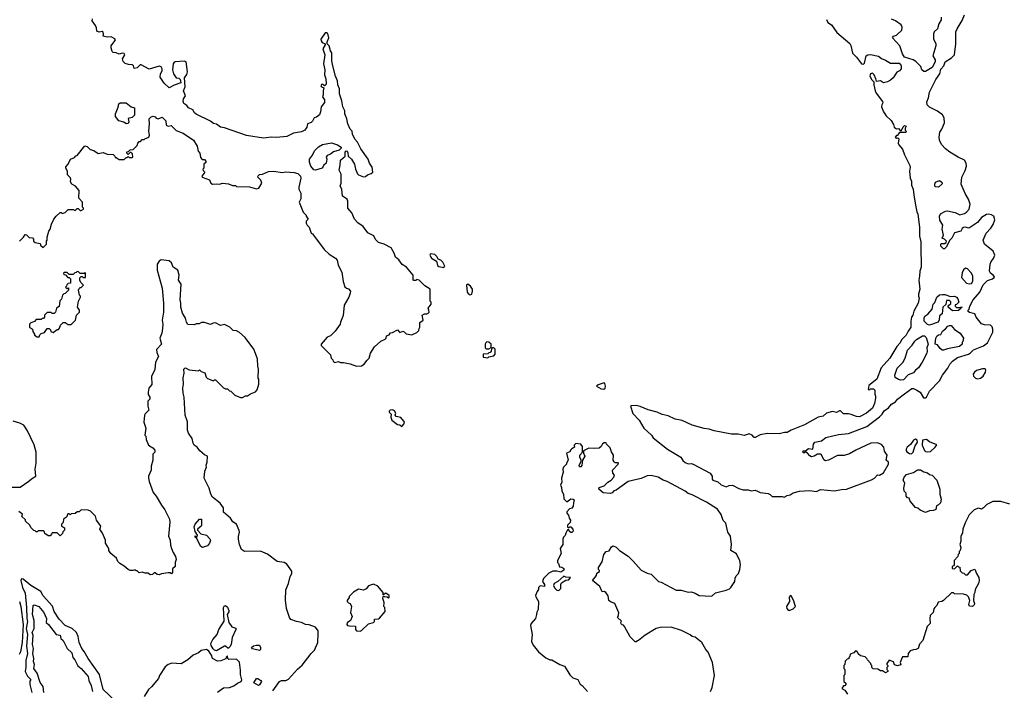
# Model space of a CAD drawing. Extents: x 1793424 to 1900092, y 321114 to 470632.
# Tile 135 of 256: x 1871672 to 1881501, y 370586 to 377287. Entities that reach past the tile are written whole.
import ezdxf

# ---------------------------------------------------------------- set-up
doc = ezdxf.new("R2010")
doc.units = 0

msp = doc.modelspace()

# ---------------------------------------------------------------- linework, layer by layer
at = {"layer": '0CON05XD'}
for points in [[(1872509.3, 377140.7), (1872503.6, 377163.6), (1872495, 377170), (1872465, 377164.2), (1872441.7, 377171.7), (1872437.3, 377207.3), (1872428.6, 377228.6), (1872393.8, 377275), (1872398, 377295)], [(1878145, 373328.8), (1878085, 373343.8), (1878035, 373366.2), (1877945, 373388.8), (1877865, 373423.3), (1877825, 373432.5), (1877775, 373430), (1877770, 373425), (1877791.7, 373351.7), (1877856.7, 373285), (1877903.3, 373205), (1877977.5, 373135), (1877995, 373107.5), (1878137.5, 372995), (1878273.3, 372915), (1878291.7, 372881.7), (1878313.9, 372863.9), (1878345, 372850), (1878375, 372852.5), (1878395, 372846.7), (1878565.8, 372755.8), (1878585.6, 372725.6), (1878585.5, 372695), (1878591.9, 372685), (1878640.9, 372670.9), (1878675, 372638.6), (1878725, 372618.6), (1878755, 372632), (1878786.4, 372636.4), (1878852.3, 372602.3), (1878895, 372591.2), (1878945, 372590), (1878975, 372580), (1879015, 372586.2), (1879035.9, 372575.9), (1879065, 372563.8), (1879145, 372552.5), (1879163.6, 372543.6), (1879185, 372522.5), (1879283.9, 372523.9), (1879305, 372516.7), (1879335, 372533.3), (1879365, 372538.8), (1879395, 372560), (1879455, 372576), (1879556.7, 372583.3), (1879625, 372571.9), (1879665, 372593.3), (1879805, 372578.8), (1879875, 372593.3), (1879925, 372596.7), (1880175, 372690), (1880205, 372706.7), (1880235, 372740), (1880255, 372736.2), (1880295, 372758), (1880343.8, 372845), (1880346.2, 372865), (1880322.5, 372885), (1880333.3, 372935), (1880306.7, 372975), (1880297, 373017), (1880275, 373042.5), (1880235, 373058.8), (1880170, 373055), (1880017.5, 372985), (1879955, 372948.8), (1879901.2, 372931.2), (1879835, 372932.5), (1879745, 372887.5), (1879715, 372880), (1879699.3, 372889.3), (1879675, 372940), (1879665, 372947.5), (1879635, 372946.7), (1879603.6, 372926.4), (1879575, 372920), (1879558.3, 372928.3), (1879535, 372957.5), (1879515, 372970), (1879505, 372960), (1879495, 372960), (1879490, 372965), (1879491.7, 372978.3), (1879515, 372980), (1879547, 373003), (1879590, 372995), (1879596.2, 373045), (1879610, 373065), (1879675, 373080), (1879718, 373112), (1879845, 373140.8), (1879945, 373152), (1880127.7, 373222.3), (1880255, 373320), (1880280.8, 373345), (1880302.4, 373377.6), (1880345, 373408), (1880374.5, 373445.5), (1880415, 373470), (1880435, 373494.4), (1880505, 373550), (1880578.3, 373601.7), (1880595, 373602.5), (1880627.5, 373585), (1880660, 373565), (1880695, 373510), (1880715, 373508), (1880725, 373516.7), (1880753.8, 373575), (1880855, 373680), (1880885.3, 373734.7), (1880938.5, 373805), (1880957.1, 373845), (1880985, 373874.2), (1881035, 373912.5), (1881145, 373946), (1881165, 373957.5), (1881195, 373989.2), (1881295, 374028.9), (1881332.1, 374057.9), (1881386.9, 374165), (1881388.1, 374195), (1881379.7, 374219.7), (1881364.1, 374234.1), (1881305, 374239.2), (1881275, 374248), (1881220, 374315), (1881208.3, 374348.3), (1881153, 374363), (1881141.7, 374371.7), (1881140, 374385), (1881150, 374395), (1881157.5, 374425), (1881191.7, 374488.3), (1881255.4, 374564.6), (1881291.1, 374638.9), (1881335, 374682), (1881385, 374696.7), (1881402.5, 374715), (1881395, 374732.5), (1881364.3, 374754.3), (1881352.5, 374775), (1881358.8, 374845), (1881369.5, 374870.5), (1881395, 374900), (1881405.8, 374935), (1881389.2, 374975), (1881305, 375044), (1881289.4, 375085), (1881321.5, 375155), (1881367.8, 375205), (1881389.8, 375240.2), (1881406.9, 375286.9), (1881396.2, 375325), (1881375, 375338), (1881345, 375344), (1881325, 375341.2), (1881275, 375310), (1881235, 375262), (1881155, 375208.8), (1881145, 375203.3), (1881115, 375213.3), (1881095, 375210), (1881080.7, 375199.3), (1881066.1, 375173.9), (1881005, 375156.7), (1880976.7, 375105), (1880957.5, 375085), (1880922.5, 375015), (1880905, 374997.5), (1880895, 374997.5), (1880867.5, 375025), (1880867.5, 375045), (1880875, 375052.5), (1880908, 375052), (1880920, 375060), (1880923.8, 375075), (1880905, 375093.8), (1880882.5, 375105), (1880893.3, 375135), (1880881.2, 375195), (1880886.7, 375235), (1880857.5, 375285), (1880853.3, 375325), (1880863.9, 375346.1), (1880915, 375373.3), (1880935, 375376.2), (1881009.3, 375359.3), (1881058.3, 375338.3), (1881105, 375350), (1881125.5, 375364.5), (1881149.2, 375395), (1881160.6, 375445), (1881142.2, 375495), (1881109.1, 375549.1), (1881072.2, 375645), (1881078.2, 375715), (1881111.2, 375778.8), (1881123.8, 375825), (1881121.2, 375855), (1881102.9, 375885), (1881039.2, 375915), (1880956.9, 375965), (1880915, 375997.1), (1880875, 376038.8), (1880854.4, 376085), (1880851.5, 376115), (1880857.1, 376165), (1880877.1, 376195), (1880903.5, 376255), (1880902.3, 376305), (1880885, 376337.8), (1880835, 376374.4), (1880755, 376412.9), (1880731.2, 376435), (1880726.7, 376465), (1880743.9, 376506.1), (1880755.8, 376564.2), (1880818.8, 376691.2), (1880856.2, 376745), (1880866.1, 376793.9), (1880896.7, 376825), (1880910, 376865), (1880973, 376907), (1881005, 376937.5), (1881017.5, 377045), (1881018.8, 377165), (1881029.2, 377195), (1881081.5, 377278.5), (1881104.4, 377335)], [(1879725, 377290), (1879740.7, 377260.7), (1879776.7, 377235), (1879828.3, 377158.3), (1879959.3, 377049.3), (1879969.3, 377029.3), (1879985, 376952.5), (1880025, 376912.5), (1880075, 376847.5), (1880095, 376842.5), (1880107, 376853), (1880122.5, 376925), (1880140, 376935), (1880165, 376938), (1880245, 376922), (1880275, 376898.8), (1880315, 376883.8), (1880365, 376853.8), (1880453, 376853), (1880465, 376842.5), (1880473, 376823), (1880472.5, 376795), (1880455, 376777.5), (1880427, 376763), (1880392.5, 376705), (1880366.1, 376683.9), (1880335, 376667.5), (1880295, 376657.5), (1880265, 376677.5), (1880225, 376670), (1880220, 376695), (1880203.3, 376735), (1880185, 376753.3), (1880164, 376746), (1880160, 376725), (1880175, 376690), (1880200, 376665), (1880200, 376635), (1880212, 376575), (1880222.3, 376552.3), (1880285, 376470), (1880287.5, 376455), (1880277.5, 376435), (1880276.7, 376415), (1880295, 376367.5), (1880323.3, 376325), (1880370.7, 376280.7), (1880395, 376240), (1880402.5, 376215), (1880415, 376202.5), (1880425, 376197.5), (1880445, 376200), (1880461.7, 376181.7), (1880475, 376180), (1880491.7, 376218.3), (1880505, 376230), (1880520, 376225), (1880510, 376205), (1880513, 376183), (1880520, 376175), (1880518.3, 376161.7), (1880455, 376160), (1880440, 376145), (1880438.3, 376131.7), (1880425, 376130), (1880413.3, 376115), (1880425, 376102.5), (1880438.3, 376108.3), (1880447, 376097), (1880442.5, 376055), (1880448.3, 376038.3), (1880485, 375992.5), (1880505, 375937.5), (1880559.3, 375829.3), (1880562.5, 375815), (1880553.3, 375775), (1880560, 375705), (1880573.3, 375675), (1880573.8, 375635), (1880593, 375593), (1880596.4, 375536.4), (1880614, 375435), (1880627.7, 375367.7), (1880638, 375345), (1880654, 375215), (1880654, 375125), (1880667.3, 375067.3), (1880668, 375025), (1880671.2, 374815), (1880658, 374775), (1880656.2, 374725), (1880646.4, 374683.6), (1880659.2, 374595), (1880643.9, 374543.9), (1880643.6, 374523.6), (1880652.5, 374505), (1880642.5, 374455), (1880596.7, 374375), (1880586.7, 374335), (1880573.8, 374315), (1880566.7, 374275), (1880566.7, 374215), (1880540, 374175), (1880522.5, 374135), (1880475, 374087.5), (1880460.7, 374059.3), (1880428, 374022), (1880360, 373905), (1880273, 373807), (1880227.5, 373695), (1880148.3, 373631.7), (1880141.7, 373591.7), (1880155, 373590), (1880165, 373600), (1880195, 373600), (1880207.5, 373585), (1880207.5, 373545), (1880216.4, 373526.4), (1880216.7, 373505), (1880207, 373453), (1880186, 373405), (1880125, 373354), (1880055, 373319.2), (1880025, 373320.8), (1879971.7, 373341.7), (1879945, 373350), (1879895, 373350), (1879867.5, 373377.5), (1879855, 373377.5), (1879825, 373362.5), (1879785, 373372.5), (1879725, 373355.8), (1879694.2, 373325.8), (1879644.4, 373315.6), (1879505, 373240), (1879374.1, 373185.9), (1879335, 373162.5), (1879307, 373163), (1879255, 373148.8), (1879133.6, 373153.6), (1879065, 373139.2), (1879015, 373112.5), (1879005, 373112.5), (1878985, 373136.7), (1878955, 373148), (1878905, 373134), (1878845, 373146.2), (1878776.4, 373146.4), (1878605, 373178.8), (1878555, 373196.7), (1878505, 373201.2), (1878385, 373236.2), (1878285, 373283.3), (1878215, 373296.2), (1878145, 373328.8)], [(1880871.7, 377311.7), (1880872.5, 377285), (1880846.7, 377245), (1880833.3, 377195), (1880802.5, 377165), (1880793.8, 377145), (1880793.8, 377095), (1880816.7, 377045), (1880816.7, 377025), (1880788.8, 376925), (1880812.5, 376885), (1880810, 376865), (1880781.7, 376808.3), (1880715, 376768.8), (1880699.3, 376770.7), (1880678.8, 376785), (1880668, 376818), (1880618.5, 376868.5), (1880591.2, 376885), (1880504.4, 376914.4), (1880485.3, 376945.3), (1880458.2, 377025), (1880383.8, 377105), (1880395, 377122.5), (1880425.8, 377134.2), (1880477.3, 377182.7), (1880483, 377213), (1880472.5, 377235), (1880416.5, 377276.5), (1880375, 377292.9)], [(1871670, 375075), (1871710, 375115), (1871725, 375140), (1871738.3, 375138.3), (1871765, 375110), (1871798.3, 375108.3), (1871810, 375095), (1871810, 375075), (1871825, 375060), (1871875, 375050), (1871880, 375035), (1871905, 375010), (1871940, 375045), (1871940, 375075), (1871947.5, 375085), (1871947.5, 375115), (1871963.3, 375175), (1871976.7, 375195), (1871987.5, 375245), (1872012.5, 375295), (1872035, 375322.5), (1872075, 375360), (1872085, 375360), (1872095, 375350), (1872107, 375353), (1872125, 375360), (1872155, 375390), (1872205, 375390), (1872225, 375380), (1872245, 375400), (1872255, 375400), (1872275, 375380), (1872285, 375380), (1872310, 375395), (1872310, 375405), (1872300, 375415), (1872300, 375465), (1872262.5, 375505), (1872265, 375580), (1872230, 375625), (1872192.5, 375645), (1872178.3, 375668.3), (1872182.5, 375695), (1872175, 375710), (1872148.3, 375738.3), (1872150, 375775), (1872132.5, 375805), (1872133, 375817), (1872157, 375843), (1872180, 375895), (1872218.3, 375911.7), (1872231.7, 375928.3), (1872245, 375930), (1872323, 376027), (1872345, 376020), (1872375, 375990), (1872411.7, 375981.7), (1872455, 375950), (1872505, 375960), (1872545, 375942.5), (1872605, 375940), (1872620, 375925), (1872625, 375910), (1872635, 375910), (1872665, 375890), (1872715, 375890), (1872735, 375910), (1872745, 375910), (1872755, 375920), (1872765, 375910), (1872795, 375910), (1872800, 375915), (1872798.3, 375948.3), (1872785, 375960), (1872775, 375960), (1872755, 375940), (1872740, 375955), (1872741.7, 375968.3), (1872758.3, 375971.7), (1872773, 375987), (1872805, 375990), (1872845, 376030), (1872850, 376055), (1872865, 376070), (1872878.3, 376071.7), (1872895, 376090), (1872915, 376090), (1872921.7, 376098.3), (1872960, 376115), (1872966.2, 376135), (1872960, 376175), (1872967.5, 376245), (1872963.3, 376295), (1872985, 376317.5), (1873005, 376322.5), (1873025, 376317.5), (1873034.2, 376304.2), (1873055, 376296.7), (1873095, 376312.5), (1873130, 376275), (1873135, 376232.5), (1873155, 376224.4), (1873185, 376230), (1873235, 376180), (1873302.5, 376155), (1873406.7, 376085), (1873442.5, 376025), (1873453.3, 375975), (1873470, 375955), (1873475, 375910), (1873491.7, 375891.7), (1873515, 375890), (1873530, 375875), (1873528.3, 375861.7), (1873510, 375845), (1873510, 375805), (1873500, 375795), (1873501.7, 375781.7), (1873520, 375765), (1873490, 375725), (1873492.5, 375715), (1873565, 375687.5), (1873580, 375655), (1873595, 375642.5), (1873635, 375647.5), (1873665, 375642.5), (1873695, 375652.5), (1873755, 375647.5), (1873795, 375630), (1873825, 375630), (1873835, 375620), (1873965, 375617.5), (1874035, 375596.7), (1874057.5, 375605), (1874087.5, 375655), (1874080, 375685), (1874050, 375715), (1874051.7, 375728.3), (1874065, 375740), (1874097, 375743), (1874155, 375770), (1874205, 375772.5), (1874295, 375760), (1874325, 375766), (1874411.7, 375761.7), (1874448.8, 375748.8), (1874473.3, 375725), (1874478.8, 375705), (1874458, 375615), (1874458.8, 375595), (1874476.7, 375555), (1874477, 375497), (1874462.5, 375465), (1874503, 375363), (1874530, 375335), (1874530, 375325), (1874550, 375295), (1874530, 375275), (1874530, 375255), (1874540, 375235), (1874560, 375215), (1874582.5, 375155), (1874596.4, 375146.4), (1874712.3, 374992.3), (1874762.5, 374945), (1874823.9, 374903.9), (1874840, 374885), (1874850, 374835), (1874886.7, 374765), (1874900.7, 374670.7), (1874918.3, 374618.3), (1874933, 374603), (1874955, 374596.7), (1874972.5, 374575), (1874970, 374555), (1874956.7, 374513.3), (1874910, 374435), (1874899.3, 374330.7), (1874873.6, 374266.4), (1874872.5, 374245), (1874822.5, 374175), (1874775, 374127.5), (1874740, 374115), (1874680, 374045), (1874681.7, 374031.7), (1874775, 373940), (1874780, 373905), (1874798.3, 373888.3), (1874800, 373875), (1874813, 373863), (1874855, 373872.5), (1874875, 373862.5), (1874905, 373862.5), (1874969.3, 373849.3), (1875034.1, 373824.1), (1875085, 373828), (1875110, 373845), (1875137, 373883), (1875162, 373905), (1875173.1, 373955), (1875215, 374020), (1875276.7, 374075), (1875320, 374095), (1875330, 374105), (1875335, 374127.5), (1875360, 374140), (1875375, 374156.7), (1875395, 374160), (1875445, 374187.5), (1875465, 374162.5), (1875495, 374173.8), (1875508.6, 374168.6), (1875528.3, 374148.3), (1875585, 374136.7), (1875635, 374160), (1875657, 374183), (1875658.3, 374201.7), (1875667.5, 374215), (1875665, 374260), (1875700, 374285), (1875690, 374335), (1875713, 374347), (1875735, 374347.5), (1875750, 374355), (1875760, 374365), (1875757.5, 374385), (1875750, 374405), (1875780, 374445), (1875780, 374465), (1875770, 374475), (1875770, 374595), (1875715, 374627.5), (1875660, 374685), (1875635, 374690), (1875625, 374680), (1875605, 374680), (1875600, 374685), (1875600, 374735), (1875533, 374813), (1875490.5, 374840.5), (1875457.7, 374887.7), (1875423.3, 374915), (1875410, 374955), (1875379.3, 375009.3), (1875310, 375045), (1875255, 375060), (1875225, 375092.5), (1875206.4, 375126.4), (1875148.3, 375158.3), (1875099.5, 375219.5), (1875046.1, 375256.1), (1875014.2, 375294.2), (1874987, 375357), (1874948.8, 375405), (1874948, 375475), (1874942.5, 375495), (1874893.8, 375523.8), (1874887.5, 375595), (1874870, 375625), (1874880, 375655), (1874882.5, 375745), (1874862.5, 375785), (1874872.5, 375835), (1874873.3, 375885), (1874920, 375925), (1874920, 375965), (1874931.7, 375978.3), (1874940, 375975), (1874946.4, 375956.4), (1874950, 375925), (1874983.3, 375895), (1875013.9, 375843.9), (1875022.5, 375795), (1875045, 375747.5), (1875055, 375737.5), (1875105, 375716.2), (1875125, 375722), (1875145, 375737.5), (1875179.7, 375750.3), (1875195.7, 375764.3), (1875188.8, 375815), (1875163.8, 375855), (1875152, 375895), (1875075.9, 375995.9), (1875042.5, 376065), (1875016.2, 376095), (1874993, 376143), (1874990, 376175), (1874972, 376195), (1874946.2, 376245), (1874937.1, 376295), (1874919.1, 376345), (1874916.9, 376375), (1874898.1, 376415), (1874888.9, 376475), (1874864.5, 376545), (1874863.1, 376595), (1874847.1, 376635), (1874844, 376675), (1874824.2, 376724.2), (1874798, 376825), (1874788.8, 376875), (1874786.7, 376955), (1874773.3, 376975), (1874762.5, 377025), (1874740, 377045), (1874740, 377065), (1874757.5, 377105), (1874752.5, 377135), (1874740, 377155), (1874720, 377155), (1874677, 377093), (1874680, 377075), (1874690.7, 377060.7), (1874720, 377045), (1874720, 377035), (1874697.5, 376995), (1874716.7, 376935), (1874706, 376845), (1874717.5, 376785), (1874713.3, 376735), (1874726.7, 376695), (1874730, 376645), (1874727.5, 376635), (1874715, 376627.5), (1874700, 376640), (1874685, 376640), (1874679.2, 376625), (1874685, 376616.2), (1874708, 376608), (1874700, 376575), (1874702.5, 376535), (1874693.3, 376515), (1874713.3, 376485), (1874715, 376460), (1874681.2, 376415), (1874676.2, 376365), (1874665, 376336.7), (1874635, 376313.3), (1874610, 376305), (1874596.1, 376273.9), (1874580.7, 376259.3), (1874543.6, 376246.4), (1874536.7, 376215), (1874518.8, 376185), (1874485, 376166), (1874405, 376152), (1874339.1, 376120.9), (1874235, 376110), (1874185, 376113.8), (1874105, 376104), (1873935, 376128.8), (1873716.4, 376206.4), (1873675, 376213.3), (1873635, 376242.5), (1873605, 376250), (1873575, 376273.3), (1873435, 376342.5), (1873417.5, 376355), (1873400, 376385), (1873357, 376407), (1873339.3, 376429.3), (1873310.7, 376450.7), (1873303.3, 376473.3), (1873307.5, 376495), (1873327.5, 376525), (1873306.7, 376575), (1873323.3, 376615), (1873316, 376705), (1873339.5, 376740.5), (1873346.2, 376765), (1873335, 376867.5), (1873315, 376872.5), (1873225, 376866.2), (1873215, 376862.5), (1873205, 376847.5), (1873196.7, 376785), (1873206.2, 376745), (1873235, 376707.5), (1873261.7, 376701.7), (1873275, 376690), (1873280, 376655), (1873215, 376633.3), (1873165, 376607.5), (1873115, 376652.5), (1873074.1, 376714.1), (1873076.2, 376745), (1873093, 376777), (1873093.3, 376795), (1873082.5, 376815), (1873065, 376822.5), (1872965, 376793.3), (1872885, 376837.5), (1872875, 376837.5), (1872845, 376806.7), (1872815, 376800), (1872807.5, 376825), (1872797, 376837), (1872758.3, 376838.3), (1872725, 376850), (1872705, 376870), (1872697.5, 376895), (1872720, 376935), (1872715, 376950), (1872695, 376952.5), (1872665, 376942.5), (1872635, 376957.5), (1872605, 376960), (1872595, 376970), (1872583.3, 377005), (1872583.3, 377025), (1872622.5, 377075), (1872627.5, 377085), (1872622.5, 377095), (1872586.4, 377116.4), (1872545, 377111.2), (1872505, 377123.3), (1872509.3, 377140.7)], [(1872735, 376247.5), (1872711.7, 376261.7), (1872660, 376275), (1872628.3, 376318.3), (1872626.7, 376345), (1872655.8, 376414.2), (1872662.9, 376447.1), (1872674.2, 376455.8), (1872735, 376456.2), (1872785, 376415.8), (1872816.2, 376406.2), (1872817, 376333), (1872795, 376310), (1872755, 376300), (1872762.5, 376265), (1872755, 376250), (1872735, 376247.5)], [(1874625, 375782.5), (1874607, 375787), (1874576.7, 375825), (1874566.2, 375865), (1874566.2, 375895), (1874595.5, 375934.5), (1874615, 375976.2), (1874655, 376016), (1874695, 376039.2), (1874785, 376056.2), (1874845, 376037.5), (1874880, 376015), (1874880, 376005), (1874860, 375985), (1874805, 375966.7), (1874776.1, 375943.9), (1874740.7, 375929.3), (1874732.5, 375915), (1874736.7, 375895), (1874732.5, 375855), (1874707.5, 375835), (1874690, 375805), (1874625, 375782.5)], [(1880845, 375613.3), (1880815, 375617.5), (1880807.5, 375625), (1880806.7, 375645), (1880815, 375662.5), (1880855, 375680), (1880877.5, 375665), (1880881.7, 375648.3), (1880845, 375613.3)], [(1875905, 374812.5), (1875917.5, 374825), (1875895.7, 374865.7), (1875875, 374883.8), (1875850, 374895), (1875835, 374922.5), (1875815, 374942.5), (1875771.7, 374948.3), (1875767.5, 374935), (1875782.5, 374905), (1875832.5, 374875), (1875841.9, 374831.9), (1875855, 374821.2), (1875905, 374812.5)], [(1874197.9, 370582.1), (1874265, 370673.8), (1874285, 370684.3), (1874330, 370685), (1874355, 370697.5), (1874445, 370797.5), (1874491.7, 370838.3), (1874582.5, 370955), (1874613.6, 370986.4), (1874647.5, 371065), (1874652.5, 371155), (1874651.7, 371181.7), (1874625, 371217.5), (1874561.7, 371241.7), (1874523.6, 371243.6), (1874485, 371262.5), (1874435, 371272.5), (1874380, 371295), (1874363.9, 371313.9), (1874334.2, 371405), (1874326.1, 371486.1), (1874329.2, 371590.8), (1874355, 371652.5), (1874371.2, 371725), (1874390, 371755), (1874388.3, 371778.3), (1874337.7, 371847.7), (1874312.5, 371862.5), (1874242.1, 371872.1), (1874145, 371947.1), (1874075, 371976.7), (1873916.1, 371973.9), (1873886, 371995), (1873866.7, 372045), (1873856.7, 372095), (1873856.4, 372123.6), (1873866.2, 372165), (1873863, 372183), (1873837.5, 372245), (1873800.7, 372270.7), (1873777.5, 372305), (1873707.5, 372365), (1873705, 372410), (1873673.3, 372455), (1873595, 372516.2), (1873580, 372545), (1873564, 372605), (1873514, 372705), (1873518.8, 372775), (1873536.7, 372815), (1873533.3, 372835), (1873542.5, 372865), (1873547.5, 372925), (1873515, 372940), (1873470.7, 372980.7), (1873445, 373017.5), (1873415, 373037.5), (1873403.8, 373055), (1873393.6, 373103.6), (1873357, 373157), (1873346.2, 373185), (1873348.3, 373268.3), (1873322, 373335), (1873313.3, 373515), (1873303.3, 373555), (1873300, 373605), (1873306.2, 373645), (1873302.1, 373707.9), (1873313.3, 373755), (1873310, 373795), (1873320, 373805), (1873327, 373807), (1873365, 373787.5), (1873455, 373780), (1873468.3, 373788.3), (1873481.7, 373771.7), (1873518.3, 373758.3), (1873532.5, 373715), (1873545, 373702.5), (1873605, 373680), (1873615, 373690), (1873625, 373690), (1873705, 373610), (1873725, 373600), (1873745, 373600), (1873765, 373580), (1873780, 373575), (1873820, 373535), (1873875, 373512.5), (1873897, 373513), (1873925, 373530), (1873945, 373530), (1873975, 373550), (1874025, 373570), (1874041.7, 373588.3), (1874057.5, 373645), (1874057.5, 373695), (1874052.5, 373705), (1874056.7, 373795), (1874047.5, 373825), (1874047, 373897), (1874010, 373995), (1873923, 374113), (1873865, 374162.5), (1873837, 374177), (1873803, 374183), (1873770, 374215), (1873715, 374240), (1873675, 374232.5), (1873625, 374257.5), (1873603.6, 374256.4), (1873575, 374242.5), (1873515, 374262.5), (1873485, 374262.5), (1873461.7, 374248.3), (1873433.3, 374246.7), (1873415, 374237.5), (1873351.7, 374241.7), (1873337.5, 374265), (1873326.7, 374305), (1873296.7, 374355), (1873278.8, 374415), (1873280, 374455), (1873272.3, 374487.7), (1873283, 374643), (1873257.5, 374685), (1873262.5, 374735), (1873250, 374785), (1873202.5, 374815), (1873188.3, 374858.3), (1873165, 374876.7), (1873083.9, 374886.1), (1873062.5, 374875), (1873043.3, 374845), (1873043.8, 374785), (1873094, 374605), (1873106.2, 374455), (1873108, 374365), (1873094, 374285), (1873100, 374245), (1873097.7, 374202.3), (1873090, 374155), (1873070, 374105), (1873086.2, 374045), (1873038.8, 373991.2), (1873040.9, 373960.9), (1873058.3, 373921.7), (1873026.2, 373865), (1873019.3, 373790.7), (1872988.3, 373721.7), (1872989.3, 373640.7), (1872960, 373605), (1872952.5, 373565), (1872953.6, 373543.6), (1872970, 373515), (1872970, 373495), (1872950, 373475), (1872950, 373425), (1872960, 373385), (1872925, 373350)], [(1871865, 374120), (1871871.7, 374138.3), (1871885, 374150), (1871918.3, 374161.7), (1871945, 374200), (1871965, 374200), (1871978.3, 374188.3), (1871981.7, 374171.7), (1872005, 374162.5), (1872045, 374190), (1872058.3, 374191.7), (1872070, 374205), (1872080, 374235), (1872105, 374260), (1872125, 374260), (1872155, 374240), (1872185, 374240), (1872230, 374285), (1872240, 374335), (1872270, 374365), (1872270, 374385), (1872250, 374415), (1872257.5, 374475), (1872280, 374515), (1872280, 374525), (1872270, 374535), (1872260, 374585), (1872265, 374600), (1872275, 374610), (1872285, 374610), (1872310, 374635), (1872281.7, 374661.7), (1872272.5, 374685), (1872272.5, 374707.5), (1872285, 374720), (1872295, 374720), (1872305, 374710), (1872328.3, 374711.7), (1872330, 374755), (1872325, 374760), (1872315, 374750), (1872275, 374750), (1872258.3, 374768.3), (1872245, 374770), (1872235, 374760), (1872221.7, 374758.3), (1872205, 374740), (1872165, 374740), (1872145, 374760), (1872115, 374760), (1872110, 374755), (1872111.7, 374741.7), (1872128.3, 374738.3), (1872151.7, 374711.7), (1872165, 374710), (1872178.3, 374698.3), (1872180, 374655), (1872155, 374650), (1872141.7, 374638.3), (1872140, 374625), (1872130, 374615), (1872145, 374600), (1872158.3, 374608.3), (1872160, 374585), (1872125, 374550), (1872111.7, 374548.3), (1872100, 374535), (1872090, 374495), (1872073, 374477), (1872067, 374423), (1872040, 374405), (1872030, 374365), (1872015, 374350), (1871995, 374350), (1871985, 374360), (1871945, 374360), (1871920, 374335), (1871920, 374315), (1871908.3, 374301.7), (1871895, 374300), (1871885, 374290), (1871835, 374290), (1871818.3, 374271.7), (1871781.7, 374258.3), (1871770, 374245), (1871770, 374215), (1871800, 374195), (1871803, 374173), (1871820, 374145), (1871820, 374135), (1871845, 374120), (1871865, 374120)], [(1881155, 374647.5), (1881175, 374652), (1881187.5, 374675), (1881186.4, 374726.4), (1881169.1, 374759.1), (1881135, 374797.5), (1881115, 374803.3), (1881095, 374786.7), (1881080.9, 374759.1), (1881075, 374712.5), (1881125, 374656), (1881155, 374647.5)], [(1876169.3, 374539.3), (1876185, 374543.3), (1876193.1, 374575), (1876191.1, 374595), (1876170.8, 374625), (1876144.2, 374645.8), (1876132.5, 374635), (1876140, 374565), (1876150, 374550), (1876169.3, 374539.3)], [(1880755, 374233.3), (1880735, 374242.5), (1880700, 374275), (1880700, 374305), (1880707.5, 374325), (1880737.5, 374345), (1880780, 374395), (1880790, 374445), (1880808.3, 374461.7), (1880827.5, 374515), (1880855, 374536.7), (1880885, 374542.5), (1880908.3, 374541.7), (1880965, 374522.5), (1881005, 374526), (1881022.5, 374515), (1881036.7, 374496.7), (1881047.5, 374465), (1881025, 374440), (1881011.7, 374438.3), (1881010, 374425), (1881025, 374410), (1881070, 374410), (1881075, 374420), (1881078.3, 374411.7), (1881070, 374410), (1881068.3, 374401.7), (1881045, 374380), (1880985, 374377.5), (1880940, 374415), (1880941.7, 374428.3), (1880968.3, 374451.7), (1880968.3, 374468.3), (1880955, 374480), (1880925, 374480), (1880918.3, 374441.7), (1880887.5, 374415), (1880882.5, 374347.5), (1880853, 374327), (1880851.7, 374288.3), (1880840, 374265), (1880755, 374233.3)], [(1880895, 373984.2), (1880882.5, 373985), (1880860.5, 374000.5), (1880835, 374040), (1880810, 374045), (1880817.5, 374105), (1880827.5, 374125), (1880845, 374140), (1880868.3, 374141.7), (1880883.6, 374176.4), (1880915, 374197.5), (1880937.5, 374225), (1880955, 374232.5), (1880971.7, 374231.7), (1881005, 374192.5), (1881060, 374155), (1881092.5, 374105), (1881087, 374073), (1881080, 374065), (1881080, 374045), (1881055, 374022.5), (1880935, 374000), (1880895, 373984.2)], [(1880465, 373686.2), (1880445, 373691.2), (1880411.7, 373711.7), (1880408.8, 373735), (1880431.2, 373805), (1880488.3, 373861.7), (1880511.2, 373905), (1880534.1, 373985.9), (1880582.5, 374035), (1880607.5, 374075), (1880625, 374092.5), (1880685, 374130), (1880705, 374127.5), (1880721.7, 374111.7), (1880741.2, 374045), (1880727, 374007), (1880731.2, 373975), (1880726.2, 373955), (1880682.5, 373865), (1880645, 373810), (1880614.1, 373785.9), (1880595, 373760), (1880542.7, 373737.3), (1880495, 373690), (1880465, 373686.2)], [(1876328.3, 373998.3), (1876355, 374000), (1876378.3, 374011.7), (1876380, 374045), (1876356.7, 374066.7), (1876335, 374067.5), (1876325, 374060), (1876320, 374045), (1876318.3, 374008.3), (1876328.3, 373998.3)], [(1876345, 373910), (1876355, 373920), (1876405, 373930), (1876420, 373945), (1876420, 373995), (1876405, 374010), (1876395, 374010), (1876381.7, 373998.3), (1876380, 373975), (1876368.3, 373961.7), (1876355, 373960), (1876345, 373950), (1876300, 373945), (1876300, 373915), (1876345, 373910)], [(1881235, 373698.8), (1881265, 373703.8), (1881290, 373725), (1881313.8, 373765), (1881316.7, 373786.7), (1881308.8, 373798.8), (1881285, 373798.8), (1881225, 373783.3), (1881203.3, 373765), (1881191.2, 373745), (1881193.3, 373725), (1881215, 373706.2), (1881235, 373698.8)], [(1877503.1, 373596.9), (1877515, 373603.8), (1877520.6, 373625), (1877513, 373653), (1877505, 373659.2), (1877445, 373640), (1877431.2, 373625), (1877475, 373600), (1877503.1, 373596.9)], [(1872925, 373350), (1872917.5, 373335), (1872912, 373265), (1872932.5, 373205), (1872922.5, 373135), (1872930, 373125), (1872933, 373093), (1872957, 373037), (1872999.3, 373009.3), (1873020, 372985), (1873020, 372965), (1873000, 372945), (1873000, 372885), (1872983.3, 372825), (1872982.5, 372785), (1872956.7, 372725), (1872957, 372707), (1872963.8, 372673.8), (1873005, 372562.5), (1873035, 372527.5), (1873086.7, 372435), (1873120.5, 372390.5), (1873166.7, 372295), (1873170, 372265), (1873158.8, 372125), (1873173.3, 372085), (1873177, 372037), (1873187.5, 372005), (1873202.5, 371965), (1873226.7, 371925), (1873232.5, 371895), (1873222.5, 371865), (1873222.5, 371825), (1873198.3, 371801.7), (1873197.5, 371765), (1873188.3, 371751.7), (1873175, 371760), (1873155, 371760), (1873088.3, 371751.7), (1873065, 371740), (1873043, 371743), (1873025, 371760), (1873015, 371760), (1872997, 371743), (1872975, 371740), (1872955, 371757.5), (1872925, 371757.5), (1872895, 371767.5), (1872865, 371760), (1872845, 371780), (1872835, 371780), (1872825, 371790), (1872805, 371782.5), (1872775, 371782.5), (1872753, 371793), (1872715, 371827.5), (1872670, 371855), (1872650, 371875), (1872636.4, 371906.4), (1872580, 371955), (1872562.5, 371985), (1872560, 372005), (1872527.5, 372055), (1872527.5, 372085), (1872496.7, 372155), (1872470, 372195), (1872478.3, 372211.7), (1872480, 372225), (1872440, 372285), (1872430, 372325), (1872380, 372375), (1872355, 372387.5), (1872285, 372390), (1872265, 372370), (1872245, 372370), (1872227, 372353), (1872185, 372350), (1872175, 372340), (1872165, 372350), (1872151.7, 372348.3), (1872140, 372315), (1872110, 372295), (1872107, 372263), (1872090, 372245), (1872090, 372225), (1872118.3, 372208.3), (1872120, 372185), (1872101.7, 372168.3), (1872098.3, 372151.7), (1872075, 372130), (1872045, 372160), (1871995, 372160), (1871990, 372145), (1871975, 372130), (1871955, 372130), (1871921.7, 372151.7), (1871918.3, 372168.3), (1871905, 372180), (1871855, 372180), (1871845, 372170), (1871835, 372170), (1871825, 372180), (1871811.7, 372181.7), (1871785, 372210), (1871769.3, 372239.3), (1871730, 372275), (1871728.3, 372288.3), (1871691.7, 372321.7), (1871700, 372345), (1871661.7, 372371.7)], [(1875485, 373222.5), (1875506.2, 373245), (1875512.5, 373265), (1875507.5, 373275), (1875475, 373312.5), (1875430.7, 373320.7), (1875420, 373335), (1875427.5, 373355), (1875415, 373380), (1875395, 373387.5), (1875370, 373385), (1875360, 373375), (1875360, 373365), (1875380, 373345), (1875377.5, 373315), (1875387.5, 373285), (1875445, 373242.5), (1875465, 373237.5), (1875485, 373222.5)], [(1871515, 372616.7), (1871675, 372617.5), (1871762.5, 372675), (1871789.3, 372700.7), (1871832.5, 372725), (1871827.5, 372795), (1871836.4, 372856.4), (1871836.7, 372965), (1871815, 373040), (1871748.3, 373178.3), (1871712.5, 373235), (1871672.5, 373255), (1871605, 373274.2)], [(1878567.5, 370575), (1878586.4, 370613.6), (1878607.5, 370735), (1878586.7, 370865), (1878546.1, 370966.1), (1878522.5, 370995), (1878482.5, 371065), (1878415, 371117.5), (1878385, 371122.5), (1878365, 371140), (1878280, 371185), (1878175, 371216.7), (1878065, 371212.5), (1878025, 371202.5), (1877915, 371137.5), (1877850, 371085), (1877838.3, 371081.7), (1877825, 371070), (1877815, 371070), (1877765, 371120), (1877710, 371225), (1877698.3, 371238.3), (1877685, 371240), (1877675, 371250), (1877672.5, 371265), (1877678.3, 371278.3), (1877640, 371315), (1877647, 371323), (1877651.7, 371361.7), (1877613, 371453), (1877569.3, 371469.3), (1877552.5, 371485), (1877545, 371530), (1877523, 371563), (1877505, 371572.5), (1877485, 371570), (1877462.5, 371625), (1877390, 371685), (1877430, 371735), (1877431.7, 371758.3), (1877460, 371775), (1877460, 371785), (1877450, 371795), (1877450, 371815), (1877485, 371870), (1877502.5, 371945), (1877525, 371972.5), (1877555, 371980), (1877580.7, 372019.3), (1877595, 372030), (1877625, 372017.5), (1877660, 371985), (1877745, 371927.5), (1877797.7, 371877.7), (1877875, 371787.5), (1877935, 371757.5), (1877977, 371747), (1878050, 371675), (1878077, 371667), (1878225, 371587.5), (1878275, 371587.5), (1878345, 371567.5), (1878375, 371570), (1878415, 371557.5), (1878455, 371533.3), (1878575, 371527.5), (1878585, 371530), (1878618.3, 371561.7), (1878725, 371587.5), (1878758.3, 371601.7), (1878770, 371615), (1878810, 371675), (1878813, 371707), (1878825, 371730), (1878847, 371753), (1878862.5, 371795), (1878866.7, 371845), (1878861.7, 371881.7), (1878829.3, 371949.3), (1878770, 371985), (1878777.5, 372045), (1878768.8, 372125), (1878742.5, 372165), (1878720, 372255), (1878693.9, 372283.9), (1878675, 372342.5), (1878637.5, 372395), (1878527.5, 372465), (1878385, 372538.8), (1878344.1, 372554.1), (1878315, 372576.7), (1878135, 372673.3), (1878095, 372686.7), (1878045, 372716.2), (1877975, 372731.2), (1877935, 372730), (1877875, 372703.8), (1877745, 372673.3), (1877625, 372586.7), (1877601.7, 372578.3), (1877585, 372560), (1877565, 372552.5), (1877495, 372560), (1877452.5, 372595), (1877457, 372613), (1877505, 372631.2), (1877543.2, 372666.8), (1877576.7, 372685), (1877602.5, 372715), (1877610, 372735), (1877592.5, 372755), (1877590, 372785), (1877647.5, 372845), (1877650, 372855), (1877645, 372860), (1877615, 372860), (1877605, 372870), (1877597.5, 372885), (1877600, 372935), (1877578.3, 372968.3), (1877565, 373010), (1877530, 373045), (1877525, 373060), (1877505, 373060), (1877490.7, 373049.3), (1877476.4, 373023.6), (1877455, 373007.5), (1877415, 373003.3), (1877355, 373007.5), (1877301.7, 372978.3), (1877300, 372955), (1877313.3, 372925), (1877290, 372885), (1877285, 372833.3), (1877275, 372820), (1877265, 372818.8), (1877256.7, 372825), (1877256.2, 372835), (1877277, 372873), (1877277.5, 372885), (1877263.3, 372915), (1877262.5, 372935), (1877290, 372965), (1877291.7, 373021.7), (1877275, 373047.5), (1877225, 373052.5), (1877207.5, 373035), (1877210, 373015), (1877185, 373000), (1877170, 372985), (1877165, 372970), (1877130, 372955), (1877147.5, 372885), (1877130, 372855), (1877130, 372845), (1877100, 372815), (1877093, 372797), (1877097.5, 372765), (1877080, 372705), (1877082.5, 372665), (1877070, 372635), (1877081.7, 372611.7), (1877083.3, 372575), (1877100, 372545), (1877105, 372500), (1877135, 372470), (1877175, 372498.6), (1877197.8, 372497.8), (1877208.3, 372488.3), (1877199.3, 372460.7), (1877198, 372425), (1877185, 372406.7), (1877161.7, 372398.3), (1877135, 372370), (1877132.5, 372355), (1877150, 372335), (1877157.5, 372305), (1877170, 372285), (1877167, 372263), (1877140, 372235), (1877140, 372215), (1877155, 372210), (1877165, 372220), (1877175, 372220), (1877195, 372197.5), (1877196, 372175), (1877185, 372162.5), (1877175, 372162.5), (1877161.7, 372171.7), (1877155, 372190), (1877141.7, 372188.3), (1877122.5, 372155), (1877118.3, 372131.7), (1877100, 372115), (1877093.3, 372095), (1877092.5, 372045), (1877067.5, 372005), (1877077.5, 371955), (1877040, 371885), (1877040, 371865), (1877050, 371855), (1877060, 371820), (1877085, 371816.2), (1877103.3, 371805), (1877103.9, 371786.1), (1877075, 371767.5), (1877035, 371777.5), (1876995, 371777.5), (1876953.6, 371756.4), (1876902.5, 371705), (1876892.5, 371675), (1876910, 371645), (1876910, 371625), (1876868.3, 371631.7), (1876850, 371615), (1876852.5, 371595), (1876836.4, 371573.6), (1876822.5, 371535), (1876825, 371520), (1876852.5, 371475), (1876846.7, 371395), (1876833, 371367), (1876832.5, 371345), (1876820, 371305), (1876776.7, 371255), (1876772.5, 371235), (1876786.7, 371145), (1876781.2, 371075), (1876797, 371037), (1876852.3, 370972.3), (1876925, 370912.5), (1876965, 370892.5), (1876985, 370892.5), (1877063.9, 370843.9), (1877109.3, 370829.3), (1877142.5, 370775), (1877165, 370740), (1877195, 370710), (1877243, 370693), (1877267, 370647), (1877287.5, 370635), (1877340, 370575)], [(1880575, 372950.8), (1880590.8, 372965), (1880608, 373022), (1880636, 373065), (1880632, 373085), (1880615, 373094.3), (1880594, 373085), (1880566.4, 373043.6), (1880532.7, 373017.3), (1880521.2, 372995), (1880520, 372980), (1880528.3, 372968.3), (1880555, 372952), (1880575, 372950.8)], [(1880735, 372968.6), (1880765, 372974.2), (1880812.5, 373015), (1880828.3, 373038.3), (1880755, 373070.8), (1880725, 373094), (1880683.9, 373086.1), (1880680.8, 373035), (1880705, 372982.5), (1880715, 372973.3), (1880735, 372968.6)], [(1880715, 372362.5), (1880660, 372385), (1880637, 372407), (1880613.6, 372413.6), (1880560, 372475), (1880550, 372505), (1880535, 372510), (1880520, 372525), (1880520, 372555), (1880500, 372575), (1880497.5, 372605), (1880507.5, 372655), (1880492.5, 372685), (1880500, 372715), (1880526.4, 372743.6), (1880595.9, 372764.1), (1880635, 372788.8), (1880665, 372788), (1880698.3, 372768.3), (1880735, 372760), (1880753, 372743), (1880780, 372735), (1880826.1, 372686.1), (1880857.5, 372595), (1880857.5, 372545), (1880872.5, 372495), (1880865, 372460), (1880845, 372440), (1880825, 372430), (1880817, 372393), (1880795, 372382.5), (1880755, 372380), (1880715, 372362.5)], [(1881555, 372447.5), (1881465, 372473.3), (1881387, 372473), (1881325.9, 372444.1), (1881295, 372410), (1881275, 372397.5), (1881245, 372407.5), (1881201.7, 372388.3), (1881150.5, 372339.5), (1881110.5, 372259.5), (1881087.5, 372195), (1881083.3, 372155), (1881066.7, 372125), (1881067, 372077), (1881057.5, 372045), (1881067.5, 372015), (1881060, 371985), (1881050, 371975), (1881050, 371955), (1881040, 371945), (1881037, 371923), (1881000, 371885), (1881000, 371835), (1880980, 371825), (1880980, 371805), (1881005, 371800), (1881035, 371830), (1881045, 371820), (1881058.3, 371818.3), (1881061.7, 371781.7), (1881081.7, 371761.7), (1881098.3, 371758.3), (1881115, 371740), (1881135, 371740), (1881170, 371785), (1881208.3, 371798.3), (1881222.1, 371752.1), (1881246.7, 371715), (1881251.2, 371685), (1881243.8, 371655), (1881210, 371595), (1881206.7, 371565), (1881197, 371543), (1881192.5, 371485), (1881203.3, 371455), (1881200, 371440), (1881185, 371423.8), (1881155, 371427.5), (1881148.8, 371445), (1881157.5, 371485), (1881145, 371520), (1881127, 371537), (1881095, 371547.5), (1881005, 371550), (1880995, 371560), (1880975, 371560), (1880895, 371482.5), (1880877, 371473), (1880841.7, 371468.3), (1880827.5, 371435), (1880807.5, 371415), (1880798.3, 371401.7), (1880790, 371365), (1880762.5, 371335), (1880757.5, 371305), (1880760, 371255), (1880732.5, 371225), (1880687.5, 371085), (1880653, 371047), (1880640, 371005), (1880617, 370993), (1880595, 370992.5), (1880560.7, 370979.3), (1880540, 370955), (1880538.3, 370921.7), (1880485, 370920), (1880480, 370915), (1880462.5, 370865), (1880468.3, 370841.7), (1880435, 370832.5), (1880405, 370840), (1880395, 370870), (1880351.7, 370888.3), (1880330, 370855), (1880330, 370845), (1880340, 370835), (1880340, 370825), (1880330, 370815), (1880330, 370795), (1880340, 370785), (1880340, 370775), (1880315, 370760), (1880285, 370780), (1880265, 370780), (1880237, 370797), (1880191.7, 370801.7), (1880180, 370815), (1880180, 370835), (1880170, 370845), (1880170, 370855), (1880135, 370890), (1880130, 370905), (1880111.7, 370921.7), (1880065, 370930), (1880041.7, 370951.7), (1880040, 370965), (1880028.3, 370978.3), (1880015, 370980), (1879998.3, 370961.7), (1879961.7, 370948.3), (1879960, 370925), (1879950, 370915), (1879948.3, 370901.7), (1879931.7, 370898.3), (1879911.7, 370878.3), (1879910, 370845), (1879900, 370835), (1879900, 370805), (1879910, 370795), (1879910, 370745), (1879900, 370735), (1879900, 370675), (1879918.3, 370658.3), (1879920, 370645), (1879908.3, 370631.7), (1879895, 370630), (1879880, 370605), (1879908.3, 370588.3), (1879937, 370547)], [(1873495, 372013.3), (1873480, 372025), (1873437.5, 372107.5), (1873423, 372117), (1873425, 372130), (1873435, 372120), (1873445, 372120), (1873446.7, 372135), (1873423.6, 372173.6), (1873415, 372220), (1873423.3, 372245), (1873465, 372297.5), (1873487.5, 372295), (1873486.2, 372235), (1873482.5, 372225), (1873447.5, 372195), (1873447.5, 372185), (1873481.1, 372151.1), (1873535, 372136.2), (1873570.3, 372100.3), (1873577.1, 372085), (1873566.7, 372055), (1873545, 372030), (1873495, 372013.3)], [(1872629.5, 370479.5), (1872503.7, 370593.7), (1872469.4, 370745), (1872353.7, 370903.7), (1872315.4, 370975.4), (1872292.5, 371005), (1872265.7, 371065), (1872255.6, 371125), (1872240, 371165), (1872194.6, 371204.6), (1872126.2, 371235), (1872066.6, 371296.6), (1872015.7, 371375), (1871997.6, 371427.6), (1871905, 371531.2), (1871884.2, 371574.2), (1871783.8, 371635), (1871705, 371696), (1871690.5, 371699.5), (1871684.4, 371685), (1871698.5, 371615), (1871727.4, 371557.4), (1871740.7, 371415), (1871742.4, 371305), (1871750.4, 371275), (1871737.7, 371205), (1871749.7, 371145), (1871741, 371029), (1871748.2, 370955), (1871732.7, 370885), (1871734, 370815), (1871727.1, 370775), (1871748.5, 370728.5), (1871782.5, 370695), (1871773.8, 370676.2), (1871774.2, 370644.2), (1871794.3, 370565)], [(1877055, 371582.9), (1877073.3, 371605), (1877074.3, 371645), (1877080.5, 371659.5), (1877125, 371686.7), (1877155, 371690), (1877170, 371715), (1877125, 371717.5), (1877103, 371727), (1877045.5, 371674.5), (1877006.9, 371653.1), (1877000, 371635), (1877011.1, 371611.1), (1877035, 371586.7), (1877055, 371582.9)], [(1875071.7, 371178.3), (1875085, 371183.3), (1875155, 371250), (1875205, 371262.5), (1875213.3, 371275), (1875215, 371297.5), (1875255, 371300), (1875265, 371307.5), (1875320, 371375), (1875317.5, 371415), (1875307.5, 371425), (1875310, 371465), (1875297.5, 371505), (1875300, 371525), (1875305, 371530), (1875312.5, 371522.5), (1875341.7, 371521.7), (1875355, 371510), (1875360, 371515), (1875360, 371535), (1875327, 371557), (1875301.7, 371541.7), (1875300, 371565), (1875248, 371628), (1875205, 371646.7), (1875155, 371631.2), (1875129.5, 371600.5), (1875105, 371587.5), (1875055, 371596.7), (1875003.9, 371566.1), (1874960, 371525), (1874960, 371515), (1874940, 371485), (1874940, 371475), (1874955, 371460), (1874970, 371455), (1874982.5, 371425), (1874973.8, 371365), (1874991.2, 371325), (1874972.9, 371285), (1874940.3, 371259.7), (1874936, 371245), (1874945, 371234.4), (1874965, 371229.2), (1875025, 371227.5), (1875022.5, 371195), (1875035, 371180), (1875071.7, 371178.3)], [(1871668.2, 371475), (1871682.2, 371425), (1871704.7, 371245), (1871697.5, 371065), (1871678.1, 370971.9), (1871665, 370944.2)], [(1879355, 371384.2), (1879395, 371401.2), (1879417.5, 371425), (1879397, 371487), (1879375, 371530), (1879365, 371530), (1879353.3, 371516.7), (1879356.7, 371475), (1879326.4, 371423.6), (1879328.8, 371405), (1879345, 371386.2), (1879355, 371384.2)], [(1871912.5, 370565), (1871904.4, 370624.4), (1871874.4, 370665), (1871846.1, 370756.1), (1871812.5, 370805), (1871818, 370845), (1871808.8, 370875), (1871813.2, 370905), (1871804.1, 370955), (1871810.4, 371005), (1871800.4, 371045), (1871806.9, 371135), (1871797.5, 371165), (1871816.5, 371205), (1871816.5, 371285), (1871799.5, 371345), (1871806.7, 371433.3), (1871815, 371440), (1871825, 371438.8), (1871861.2, 371425), (1871914.2, 371365), (1871940, 371305), (1871936.2, 371265), (1871960.8, 371245), (1872035, 371144.4), (1872075, 371137.5), (1872083.2, 371103.2), (1872105, 371084.4), (1872145, 371005.6), (1872192, 370962), (1872203.1, 370913.1), (1872221.2, 370891.2), (1872251.9, 370831.9), (1872285.4, 370805.4), (1872356.7, 370725), (1872363.2, 370685), (1872386.1, 370636.1), (1872399.4, 370575)], [(1873635, 370982.5), (1873616.4, 370986.4), (1873601.7, 371001.7), (1873583.3, 371035), (1873581.2, 371055), (1873600.8, 371095), (1873642, 371145), (1873658, 371195), (1873711.7, 371278.3), (1873707.5, 371415), (1873711.9, 371428.1), (1873725, 371434), (1873745, 371417.5), (1873760.5, 371385), (1873760, 371370), (1873741.2, 371345), (1873760, 371265), (1873790.7, 371220.7), (1873828.3, 371208.3), (1873830, 371195), (1873792.5, 371115), (1873783.3, 371045), (1873769.5, 371020.5), (1873755, 371007.5), (1873748.3, 371008.3), (1873725, 371027.5), (1873715, 371027.5), (1873635, 370982.5)], [(1873645, 370566.7), (1873705, 370611.4), (1873765, 370615.5), (1873810, 370630), (1873845, 370656.9), (1873882, 370675), (1873888.7, 370691.3), (1873875.5, 370745.5), (1873877.2, 370787.2), (1873866, 370866), (1873835, 370896.2), (1873760, 370895), (1873750, 370905), (1873745, 370930), (1873731.7, 370918.3), (1873728.3, 370901.7), (1873679.3, 370880.7), (1873645, 370877.5), (1873597.5, 370905), (1873586.1, 370936.1), (1873558.3, 370978.3), (1873535, 370993.8), (1873484.3, 370985.7), (1873458.3, 370961.7), (1873405, 370936.7), (1873350.7, 370889.3), (1873285, 370850), (1873191.7, 370858.3), (1873155, 370843.8), (1873125, 370821.2), (1873066.7, 370735), (1873055.8, 370704.2), (1872988.3, 370621.7), (1872956.2, 370595), (1872915.8, 370524.2)], [(1874065, 370983.3), (1873995, 371001.2), (1873986.7, 371015), (1874005, 371031.2), (1874035, 371038.8), (1874065, 371036.7), (1874076.7, 371015), (1874076.2, 370995), (1874065, 370983.3)], [(1874055, 370635.8), (1874010, 370660), (1874035, 370704), (1874048.8, 370705), (1874080, 370685), (1874084, 370675), (1874065, 370640.8), (1874055, 370635.8)]]:
    msp.add_lwpolyline(points, dxfattribs=at)

doc.saveas('drawing.dxf')
